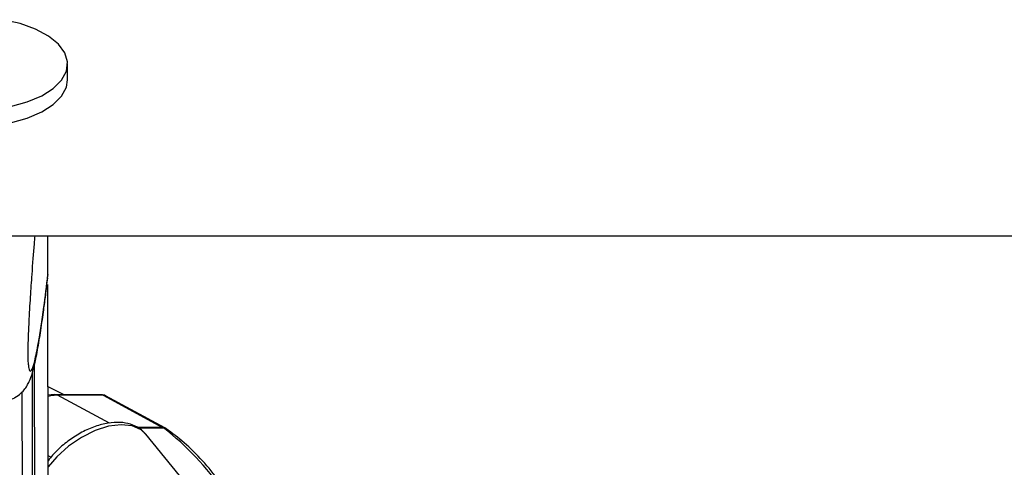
# Paper-space layout 'Surface Plate' of a CAD drawing. Header units: millimetres. Extents: x 2658 to 18042, y 1128 to 16227.
# Tile 61 of 64: x 15484 to 15672, y 5856 to 5942. Entities that reach past the tile are written whole.
import ezdxf

# ---------------------------------------------------------------- set-up
doc = ezdxf.new("R2010")
doc.units = ezdxf.units.MM

psp = doc.layouts.new('Surface Plate')

# ---------------------------------------------------------------- linework, layer by layer
at = {"color": 7, "linetype": 'Continuous', "lineweight": 25, "ltscale": 2}
for p, q in [((15493.63, 5930.24), (15493.62, 5933.31)), ((15473.08, 5900.55), (18012.97, 5900.55)), ((15489.88, 5893.17), (15489.87, 5900.55)), ((15489.88, 5893.17), (15489.75, 5892.54)), ((15489.88, 5893.17), (15489.88, 5893.17)), ((15490.09, 5734.65), (15489.88, 5891.24)), ((15487.09, 5734.66), (15486.9, 5874.4)), ((15487.06, 5757.65), (15486.9, 5874.4)), ((15484.91, 5870.74), (15485.05, 5762.64)), ((15492.96, 5870.21), (15489.9, 5871.78)), ((15500.25, 5870.21), (15491.57, 5870.21)), ((15500.41, 5870.17), (15491.72, 5870.17)), ((15500.41, 5870.17), (15511.74, 5864.02)), ((15512.19, 5863.91), (15500.85, 5870.06)), ((15523.16, 5844.83), (15508.55, 5862.7)), ((15512.43, 5863.76), (15512.19, 5863.91))]:
    psp.add_line(p, q, dxfattribs=at)
at = {"color": 8, "linetype": 'Continuous', "lineweight": 25, "ltscale": 2}
for p, q in [((15487.52, 5729.83), (15487.33, 5876.08)), ((15501.6, 5864.81), (15491.72, 5870.17)), ((15511.74, 5864.02), (15506.89, 5864.02)), ((15507.05, 5863.91), (15511.92, 5863.91)), ((15490.44, 5858.33), (15489.92, 5858.59))]:
    psp.add_line(p, q, dxfattribs=at)
at = {"color": 7, "linetype": 'Continuous', "lineweight": 25, "ltscale": 2, "flags": 128}
for points in [[(15482.76, 5925.16), (15485.93, 5926.06), (15488.68, 5927.23), (15490.89, 5928.64), (15492.48, 5930.23), (15493.4, 5931.93), (15493.61, 5933.69), (15493.09, 5935.43), (15491.87, 5937.09), (15489.99, 5938.6), (15487.53, 5939.91), (15484.59, 5940.97), (15481.26, 5941.73)], [(15456.56, 5928.06), (15457.78, 5926.4), (15459.66, 5924.89), (15462.12, 5923.58), (15465.06, 5922.53), (15468.39, 5921.77), (15471.95, 5921.34), (15475.63, 5921.24), (15479.28, 5921.5), (15482.76, 5922.08), (15485.93, 5922.98), (15488.68, 5924.16), (15490.89, 5925.57), (15492.49, 5927.15), (15493.41, 5928.86), (15493.63, 5930.24)], [(15489.91, 5870.22), (15491.08, 5870.38), (15492.72, 5870.21)], [(15491.72, 5870.17), (15490.42, 5870.03), (15489.91, 5869.9)], [(15491.57, 5870.21), (15491.64, 5870.2), (15491.72, 5870.17)], [(15500.25, 5870.21), (15500.32, 5870.2), (15500.41, 5870.17)]]:
    psp.add_lwpolyline(points, dxfattribs=at)
at = {"color": 8, "linetype": 'Continuous', "lineweight": 25, "ltscale": 2, "flags": 128}
for points in [[(15505.94, 5864.29), (15503.83, 5864.52), (15501.43, 5864.22), (15498.86, 5863.4), (15496.27, 5862.11), (15493.79, 5860.42), (15491.56, 5858.41), (15489.92, 5856.51)], [(15508.55, 5862.7), (15507.64, 5863.54), (15505.94, 5864.29)], [(15511.74, 5864.02), (15512.01, 5863.99), (15512.19, 5863.91)]]:
    psp.add_lwpolyline(points, dxfattribs=at)
at = {"color": 7, "linetype": 'Continuous', "lineweight": 25, "ltscale": 4}
psp.add_arc((15510.82, 5862.34), 1.92, 55.227, 61.4075, dxfattribs=at)
at = {"color": 8, "linetype": 'Continuous', "lineweight": 25, "ltscale": 4}
for centre, radius, start, end in [((15479.2, 5821.55), 53.53, 16.7183, 52.3204), ((15511.94, 5863.03), 0.881, 55.7524, 91.4149)]:
    psp.add_arc(centre, radius, start, end, dxfattribs=at)
at = {"color": 7, "linetype": 'Continuous', "lineweight": 25, "ltscale": 4}
psp.add_ellipse((15499.92, 5868.29), major_axis=(0.93, 1.77), ratio=0.663275, start_param=6.272953, end_param=6.616637, dxfattribs=at)
at = {"color": 7, "linetype": 'Continuous', "lineweight": 25, "ltscale": 2}
for points, knots in [([(15487.37, 5900.55), (15487.32, 5900.04), (15487.12, 5897.78), (15486.83, 5893.89), (15486.49, 5888.9), (15486.24, 5884.68), (15486.09, 5881.22), (15486.03, 5879.06), (15486.02, 5878.01), (15486.03, 5877.22), (15486.06, 5876.52), (15486.1, 5876.24), (15486.12, 5876.1)], [0, 0, 0, 0, 0.07673, 0.333277, 0.507971, 0.685908, 0.802647, 0.85723, 0.893711, 0.909031, 0.954886, 1, 1, 1, 1]), ([(15489.06, 5886.43), (15489.19, 5887.35), (15489.45, 5889.25), (15489.71, 5891.4), (15489.84, 5892.52)], [0, 0, 0, 0, 0.478827, 1, 1, 1, 1]), ([(15482.85, 5869.4), (15483.1, 5869.49), (15483.82, 5869.76), (15484.73, 5870.5), (15485.54, 5871.39), (15486.06, 5872.24), (15486.43, 5873.01), (15486.75, 5873.86), (15487.12, 5875.1), (15487.62, 5877.23), (15488.2, 5880.48), (15488.7, 5883.68), (15488.98, 5885.8), (15489.06, 5886.43)], [0, 0, 0, 0, 0.0189216, 0.0539988, 0.0877393, 0.1232381, 0.1646883, 0.2202189, 0.3047903, 0.4752306, 0.6978018, 0.9094876, 1, 1, 1, 1]), ([(15508.43, 5862.73), (15508.31, 5862.9), (15507.84, 5863.59), (15506.53, 5864.35), (15504.66, 5864.94), (15502.5, 5865.04), (15500.11, 5864.65), (15497.6, 5863.76), (15495.11, 5862.44), (15492.79, 5860.75), (15491.01, 5859.12), (15490.19, 5858.03), (15489.92, 5857.67)], [0, 0, 0, 0, 0.034901, 0.13932, 0.244097, 0.354233, 0.470035, 0.588251, 0.70619, 0.823767, 0.941429, 1, 1, 1, 1]), ([(15530.99, 5836.81), (15530.73, 5837.66), (15529.9, 5840.33), (15528.07, 5844.53), (15525.54, 5849.36), (15522.64, 5853.77), (15519.4, 5857.72), (15516, 5861.1), (15513.58, 5862.91), (15512.43, 5863.76)], [0, 0, 0, 0, 0.07276, 0.229751, 0.386803, 0.543879, 0.700913, 0.857814, 1, 1, 1, 1])]:
    psp.add_open_spline(points, degree=3, knots=knots, dxfattribs=at)
at = {"color": 8, "linetype": 'Continuous', "lineweight": 25, "ltscale": 2}
psp.add_open_spline([(15486.12, 5876.1), (15486.15, 5875.83), (15486.22, 5875.1), (15486.47, 5874.61), (15486.85, 5874.91), (15487.42, 5876.8), (15488.16, 5880.51), (15489.01, 5886.07), (15489.61, 5891.02), (15489.88, 5893.17)], degree=3, knots=[0, 0, 0, 0, 0.03223, 0.085447, 0.221271, 0.352628, 0.538124, 0.799721, 1, 1, 1, 1], dxfattribs=at)

doc.saveas('drawing.dxf')
